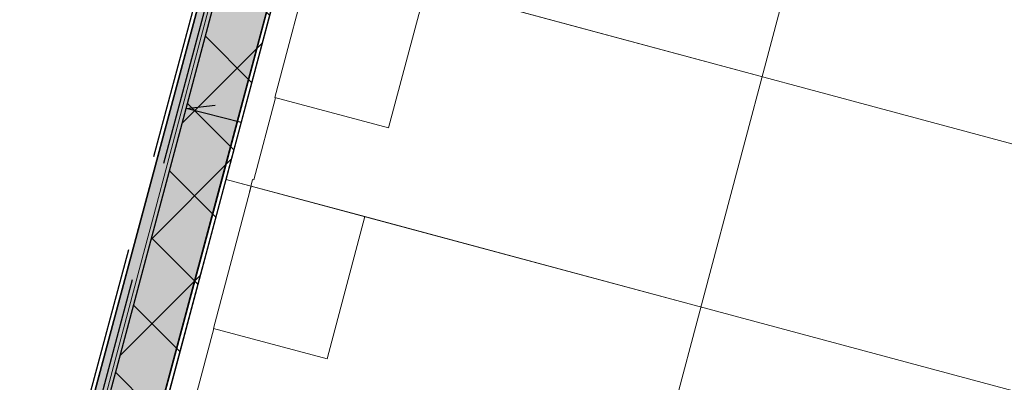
# Model space of a CAD drawing. Header units: metres. Extents: x 252743 to 254903, y 592696 to 593766.
# Tile 37 of 256: x 253724.67 to 253750.63, y 592971.5 to 592981.06. Entities that reach past the tile are written whole.
import ezdxf
from ezdxf.lldxf.tags import DXFTag

# ---------------------------------------------------------------- set-up
doc = ezdxf.new("R2010")
doc.units = ezdxf.units.M
for name, pattern in [('DASHED', [19.05, 12.7, -6.35]), ('HIDDEN', [9.525, 6.35, -3.175]), ('IMPORT-KG-KADASTRAAL-SO _2_', [0]), ('IMPORT-KG-PERCEEL-SO _2_', [0])]:
    doc.linetypes.add(name, pattern=pattern)
for name, color, linetype, lineweight in [('132034000_dwg', 8, 'Continuous', 5), ('B-BH-KG-GRENS_KADASTRAAL-G', 250, 'IMPORT-KG-KADASTRAAL-SO _2_', 18), ('B-BH-KG-GRENS_PERCEEL-G', 250, 'IMPORT-KG-PERCEEL-SO _2_', 18), ('B-BH-VH-OPENVERHARDING-G', 250, 'Continuous', 18), ('N-woningen', 1, 'Continuous', 0)]:
    doc.layers.add(name, color=color, linetype=linetype, lineweight=lineweight)
doc.layers.add('ALGEMEEN HULP', color=6, linetype='Continuous', plot=False)
doc.layers.add('B-WE-KG-GRENS_PERCEEL-G', color=7, linetype='KG-PERCEEL-SO', lineweight=18, true_color=0x00a6ff)
for name, color, linetype in [('N-KL-NUTSSTROOK', 10, 'Continuous'), ('N-RI-HWA-PVC160', 2, 'HIDDEN'), ('N-WB-ARC-BETONTEGEL 30X30', 8, 'Continuous'), ('N-WB-ARC-SBS-KF-ROODBRUIN-RIJBAAN', 24, 'Continuous'), ('N-WB-BAND OPSLUITBAND 10x20', 7, 'DASHED'), ('N-WB-KANTVERHARDING', 2, 'Continuous')]:
    doc.layers.add(name, color=color, linetype=linetype)
doc.layers.get('0').freeze()
doc.styles.get("Standard").update_dxf_attribs({"font": 'simplex.shx'})
tags = doc.linetypes.add('KG-PERCEEL-SO', pattern='A,5.5,-2,["P",Standard,S=1.8,R=0,X=-0.5,Y=-0.9],-2,5.5,-2,[5,NLCS.SHX,S=0.75,R=0,X=0,Y=0],-2', length=19).pattern_tags.tags
tags[6] = DXFTag(74, 10)

# ---------------------------------------------------------------- blocks, each defined once
blk = doc.blocks.new('132034000_dwg_GWW-CAD Brk tekening 12A-1381409-Plot dakaanzicht')
at = {"layer": 'B-BH-KG-GRENS_KADASTRAAL-G', "color": 253, "linetype": 'Continuous', "lineweight": 9}
for p, q in [((253744065, 592979609), (253735388, 592981943)), ((253733772, 592975867), (253742450, 592973536))]:
    blk.add_line(p, q, dxfattribs=at)
at = {"layer": 'B-BH-KG-GRENS_KADASTRAAL-G', "color": 253, "linetype": 'Continuous', "lineweight": 9, "flags": 128}
for points in [[(253734011, 592988838), (253733351, 592989016), (253731729, 592982928), (253730110, 592976850), (253730774, 592976672)], [(253730110, 592976850), (253727921, 592968635), (253754175, 592961514), (253756333, 592969808)]]:
    blk.add_lwpolyline(points, dxfattribs=at)
at = {"layer": 'B-BH-KG-GRENS_PERCEEL-G', "color": 253, "linetype": 'Continuous', "lineweight": 9}
for p, q in [((253744065, 592979609), (253735388, 592981943)), ((253735388, 592981943), (253744065, 592979609)), ((253730110, 592976850), (253730774, 592976672)), ((253742450, 592973536), (253733772, 592975867)), ((253733772, 592975867), (253742450, 592973536))]:
    blk.add_line(p, q, dxfattribs=at)
at = {"layer": 'B-BH-KG-GRENS_PERCEEL-G', "color": 253, "linetype": 'Continuous', "lineweight": 9, "flags": 128}
for points in [[(253730774, 592976672), (253730110, 592976850), (253731729, 592982928)], [(253752912, 592970727), (253756333, 592969808), (253754175, 592961514), (253727921, 592968635), (253730110, 592976850)]]:
    blk.add_lwpolyline(points, dxfattribs=at)
blk = doc.blocks.new('132034000_dwg_GWW-CAD Bgt tekening 12A-1381416-Plot dakaanzicht')
at = {"layer": 'B-BH-VH-OPENVERHARDING-G', "color": 253, "lineweight": 9, "flags": 128}
for points in [[(253729791, 592972915), (253728598, 592968451), (253727119, 592962918), (253724869, 592963519), (253725773, 592966758), (253726362, 592968974), (253727970, 592975028), (253728169, 592975776), (253728636, 592977535), (253730157, 592983260), (253731310, 592987602), (253731505, 592988336), (253732823, 592993297), (253733076, 592994249), (253734423, 592999318), (253734604, 593000000), (253734716, 593000424), (253735049, 593001676), (253736667, 593007767), (253739248, 593016870)], [(253731417, 592979002), (253730838, 592976835), (253730804, 592976843), (253730693, 592976367)]]:
    blk.add_lwpolyline(points, dxfattribs=at)
blk = doc.blocks.new('132034000_dwg-1357416-Plot dakaanzicht')
for name in ['132034000_dwg_GWW-CAD Brk tekening 12A-1381409-Plot dakaanzicht', '132034000_dwg_GWW-CAD Bgt tekening 12A-1381416-Plot dakaanzicht']:
    blk.add_blockref(name, (0, 0))

msp = doc.modelspace()

# ---------------------------------------------------------------- hatches: boundary and pattern name
at = {"layer": 'N-KL-NUTSSTROOK'}
h = msp.add_hatch(dxfattribs=at)
h.set_pattern_fill('ANSI37', color=256, scale=0.5)
h.paths.add_polyline_path([(253724.335, 592955.274), (253722.885, 592955.652), (253729.055, 592978.715), (253738.949, 593015.857), (253740.398, 593015.469), (253730.511, 592978.357)])
at = {"layer": 'N-WB-ARC-BETONTEGEL 30X30'}
h = msp.add_hatch(dxfattribs=at)
h.set_pattern_fill('AR-B88', color=256, scale=0.002, angle=255.07, style=0)
h.paths.add_polyline_path([(253744.115, 593036.389), (253739.113, 593017.01), (253739.661, 593016.862), (253737.184, 593007.629), (253735.551, 593001.54), (253734.82, 593001.737), (253724.326, 592962.611), (253717.775, 592964.317), (253717.626, 592963.735), (253717.919, 592963.658), (253717.843, 592963.369), (253723.996, 592961.767), (253724.15, 592962.347), (253726.086, 592961.842), (253725.932, 592961.263), (253727.865, 592960.76), (253727.941, 592961.051), (253728.23, 592960.975), (253728.378, 592961.556), (253726.068, 592962.157), (253726.535, 592963.913), (253731.62, 592982.906), (253735.953, 592999.173), (253739.938, 593014.18), (253740.566, 593016.492), (253741.188, 593018.828), (253741.263, 593018.808), (253745.854, 593035.927)])
at = {"layer": 'N-WB-ARC-SBS-KF-ROODBRUIN-RIJBAAN'}
h = msp.add_hatch(dxfattribs=at)
h.set_pattern_fill('AR-BRSTD', color=256, scale=0.002, angle=74.95)
edge = h.paths.add_edge_path()
edge.add_line((253749.466, 592954.929), (253749.329, 592954.406))
edge.add_line((253749.329, 592954.406), (253703.952, 592966.221))
edge.add_line((253703.952, 592966.221), (253676.82, 592973.286))
edge.add_line((253676.82, 592973.286), (253666.374, 592976.005))
edge.add_arc((253666.868, 592975.915), 0.502, 75.1872, 169.6973, ccw=False)
edge.add_line((253666.996, 592976.401), (253669.897, 592975.647))
edge.add_line((253669.897, 592975.647), (253687.335, 592971.107))
edge.add_line((253687.335, 592971.107), (253711.583, 592964.792))
edge.add_line((253711.583, 592964.792), (253727.6, 592960.622))
edge.add_line((253727.6, 592960.622), (253749.466, 592954.929))
h = msp.add_hatch(dxfattribs=at)
h.set_pattern_fill('AR-HBONE', color=256, scale=0.002, angle=164.95)
edge = h.paths.add_edge_path()
edge.add_line((253663.09, 592975.076), (253665.035, 592974.567))
edge.add_arc((253665.221, 592975.551), 1.002, 259.3129, 345.3711)
edge.add_line((253666.19, 592975.298), (253666.374, 592976.005))
edge.add_line((253666.374, 592976.005), (253666.942, 592975.857))
edge.add_line((253666.942, 592975.857), (253686.697, 592970.715))
edge.add_line((253686.697, 592970.715), (253693.248, 592969.008))
edge.add_line((253693.248, 592969.008), (253717.778, 592962.621))
edge.add_line((253717.778, 592962.621), (253728.172, 592959.915))
edge.add_line((253728.172, 592959.915), (253747.616, 592954.852))
edge.add_line((253747.616, 592954.852), (253749.329, 592954.406))
edge.add_line((253749.329, 592954.406), (253749.466, 592954.929))
edge.add_arc((253750.725, 592959.767), 5, 255.4061, 300.4258)
edge.add_line((253753.257, 592955.456), (253758.219, 592947.007))
edge.add_line((253758.219, 592947.007), (253717.573, 592957.59))
edge.add_line((253717.573, 592957.59), (253701.122, 592961.874))
edge.add_line((253701.122, 592961.874), (253699.099, 592962.4))
edge.add_line((253699.099, 592962.4), (253682.164, 592966.81))
edge.add_line((253682.164, 592966.81), (253665.727, 592971.09))
edge.add_line((253665.727, 592971.09), (253665.143, 592971.242))
edge.add_line((253665.143, 592971.242), (253665.241, 592971.616))
edge.add_arc((253664.273, 592971.868), 1, 345.3798, 435.2164)
edge.add_line((253664.528, 592972.835), (253662.637, 592973.335))
edge.add_line((253662.637, 592973.335), (253663.09, 592975.076))

# ---------------------------------------------------------------- linework, layer by layer
at = {"layer": 'ALGEMEEN HULP'}
for p, q in [((253729.055, 592978.715), (253729.822, 592978.805)), ((253730.51, 592978.35), (253729.055, 592978.715))]:
    msp.add_line(p, q, dxfattribs=at)
at = {"layer": 'B-WE-KG-GRENS_PERCEEL-G', "ltscale": 0.5}
for points in [[(253730.11, 592976.85), (253731.729, 592982.928)], [(253731.729, 592982.928), (253757.898, 592975.887)], [(253756.333, 592969.808), (253754.175, 592961.514), (253727.921, 592968.635), (253730.11, 592976.85)], [(253730.11, 592976.85), (253756.333, 592969.808)]]:
    msp.add_lwpolyline(points, dxfattribs=at)
at = {"layer": 'N-KL-NUTSSTROOK'}
msp.add_lwpolyline([(253724.335, 592955.274), (253722.885, 592955.652), (253729.055, 592978.715), (253738.949, 593015.857), (253740.398, 593015.469), (253730.511, 592978.357)], close=True, dxfattribs=at)
at = {"layer": 'N-RI-HWA-PVC160'}
msp.add_lwpolyline([(253723.531, 592958.876), (253734.34, 592999.172)], dxfattribs=at)
at = {"layer": 'N-WB-ARC-BETONTEGEL 30X30'}
msp.add_lwpolyline([(253739.661, 593016.862), (253737.184, 593007.629), (253735.551, 593001.54), (253734.82, 593001.737), (253724.326, 592962.611), (253717.775, 592964.317), (253717.626, 592963.735), (253717.919, 592963.658), (253717.843, 592963.369), (253723.996, 592961.767), (253724.15, 592962.347), (253726.086, 592961.842), (253725.932, 592961.263), (253727.865, 592960.76), (253727.941, 592961.051), (253728.23, 592960.975), (253728.378, 592961.556), (253726.068, 592962.157), (253726.535, 592963.913), (253731.62, 592982.906), (253735.953, 592999.173), (253739.938, 593014.18), (253740.566, 593016.492), (253741.188, 593018.828)], dxfattribs=at)
at = {"layer": 'N-WB-BAND OPSLUITBAND 10x20', "ltscale": 0.4}
for points in [[(253730.11, 592976.85), (253741.285, 593018.802)], [(253724.255, 592962.733), (253734.724, 593001.763)], [(253726.191, 592962.229), (253730.112, 592976.849)]]:
    msp.add_lwpolyline(points, dxfattribs=at)
at = {"layer": 'N-WB-KANTVERHARDING'}
for points in [[(253730.013, 592976.876), (253741.188, 593018.828)], [(253724.326, 592962.611), (253734.794, 593001.64)], [(253726.068, 592962.157), (253730.015, 592976.872)]]:
    msp.add_lwpolyline(points, dxfattribs=at)
at = {"layer": 'N-woningen', "color": 6}
msp.add_lwpolyline([(253752.488, 593010.546), (253740.938, 592967.126), (253751.046, 592964.437), (253762.602, 593007.877)], close=True, dxfattribs=at)
at = {"layer": 'N-woningen'}
for points in [[(253733.351, 592989.016), (253731.729, 592982.928), (253757.898, 592975.887), (253759.486, 592981.982), (253733.351, 592989.016)], [(253757.898, 592975.887), (253731.729, 592982.928), (253730.11, 592976.85), (253756.333, 592969.808), (253757.898, 592975.887)], [(253732.393, 592982.761), (253735.393, 592981.962), (253734.395, 592978.209), (253731.395, 592979.007)], [(253756.333, 592969.808), (253730.11, 592976.85), (253727.921, 592968.635), (253754.175, 592961.514), (253756.333, 592969.808)], [(253730.773, 592976.672), (253733.773, 592975.874), (253732.775, 592972.121), (253729.775, 592972.919)]]:
    msp.add_lwpolyline(points, close=True, dxfattribs=at)

# ---------------------------------------------------------------- block references
at = {"layer": '132034000_dwg', "color": 253, "lineweight": 9, "xscale": 0.001, "yscale": 0.001, "zscale": 0.001}
msp.add_blockref('132034000_dwg-1357416-Plot dakaanzicht', (0, 0), dxfattribs=at)

doc.saveas('drawing.dxf')
